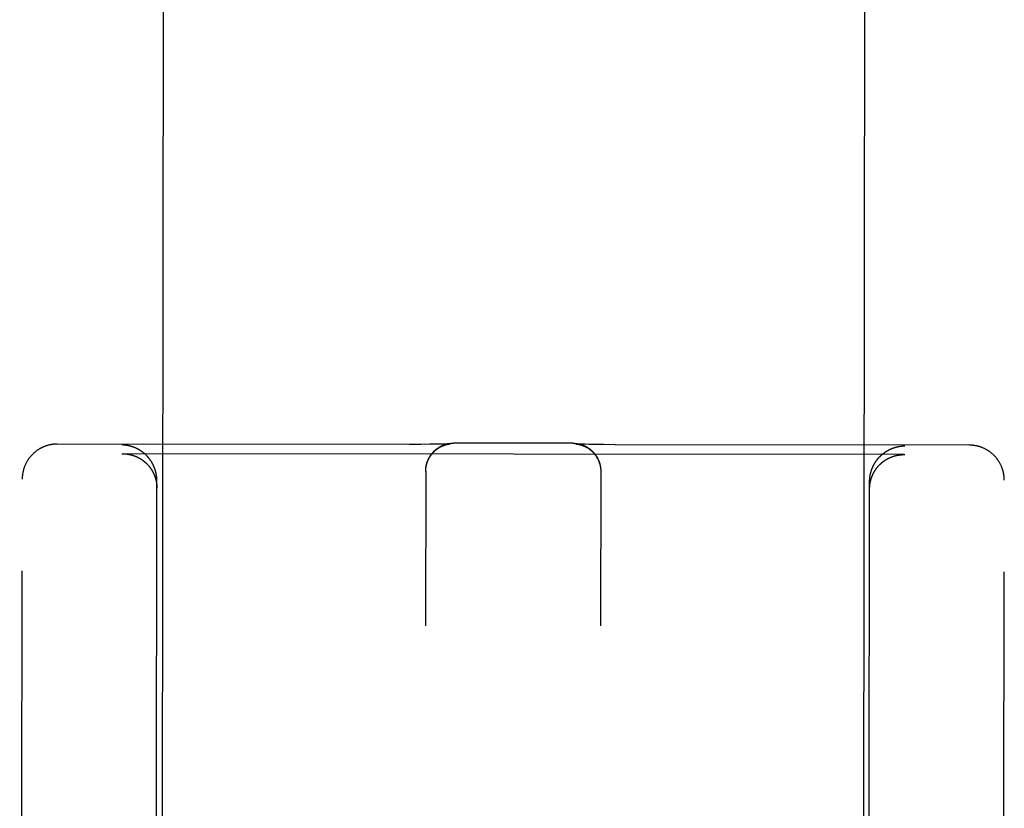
# Model space of a CAD drawing. Header units: inches. Extents: x 0 to 330, y 0 to 213.
# Tile 9 of 56: x 102.916 to 103.793, y 70.587 to 71.29. Entities that reach past the tile are written whole.
import ezdxf

# ---------------------------------------------------------------- set-up
doc = ezdxf.new("R2010")
doc.units = ezdxf.units.IN
doc.header["$LTSCALE"] = 18.135776
doc.header["$MEASUREMENT"] = 0
doc.linetypes.add('HIDDEN', pattern=[0.2, 0.1, -0.1])
doc.layers.add('02___PRT_ALL_AXES', color=7, linetype='CONTINUOUS')
doc.layers.add('DEFAULT_2', color=8, linetype='HIDDEN')

msp = doc.modelspace()

# ---------------------------------------------------------------- linework, layer by layer
at = {"layer": '02___PRT_ALL_AXES', "color": 8, "linetype": 'HIDDEN'}
for p, q in [((103.08719, 108.40356), (103.04195, 69.90359)), ((103.71218, 108.40283), (103.66695, 69.90285))]:
    msp.add_line(p, q, dxfattribs=at)
at = {"layer": 'DEFAULT_2', "color": 8, "linetype": 'HIDDEN'}
for p, q in [((103.26294, 70.9111), (102.94939, 70.91145)), ((103.27338, 70.91115), (103.26294, 70.9111)), ((103.28128, 70.91122), (103.27338, 70.91115)), ((103.28685, 70.9113), (103.28128, 70.91122)), ((103.29086, 70.91137), (103.28685, 70.9113)), ((103.29359, 70.91143), (103.29086, 70.91137)), ((103.29531, 70.91148), (103.29359, 70.91143)), ((103.29665, 70.91152), (103.29531, 70.91148)), ((103.29749, 70.91155), (103.29665, 70.91152)), ((103.29706, 70.91126), (103.29726, 70.9113)), ((103.29726, 70.9113), (103.29744, 70.91134)), ((103.29744, 70.91134), (103.29761, 70.91138)), ((103.29814, 70.91158), (103.29749, 70.91155)), ((103.29761, 70.91138), (103.29777, 70.91141)), ((103.29777, 70.91141), (103.29793, 70.91144)), ((103.29793, 70.91144), (103.29808, 70.91146)), ((103.29808, 70.91146), (103.29822, 70.91149)), ((103.29855, 70.9116), (103.29814, 70.91158)), ((103.29822, 70.91149), (103.29835, 70.91151)), ((103.29835, 70.91151), (103.29848, 70.91153)), ((103.29848, 70.91153), (103.2986, 70.91155)), ((103.29887, 70.91162), (103.29855, 70.9116)), ((103.2986, 70.91155), (103.29871, 70.91156)), ((103.29871, 70.91156), (103.29882, 70.91158)), ((103.29882, 70.91158), (103.29893, 70.91159)), ((103.29912, 70.91163), (103.29887, 70.91162)), ((103.29893, 70.91159), (103.29902, 70.9116)), ((103.29902, 70.9116), (103.29911, 70.91162)), ((103.29911, 70.91162), (103.29919, 70.91163)), ((103.29927, 70.91164), (103.29912, 70.91163)), ((103.29937, 70.91165), (103.29927, 70.91164)), ((103.29933, 70.91164), (103.29935, 70.91164)), ((103.29944, 70.91165), (103.29937, 70.91165)), ((103.29938, 70.91165), (103.2994, 70.91165)), ((103.29942, 70.91165), (103.29944, 70.91165)), ((103.29946, 70.91165), (103.29947, 70.91165)), ((103.29947, 70.91165), (103.29946, 70.91165)), ((103.40864, 70.91216), (103.30251, 70.91228)), ((103.4118, 70.91152), (103.41181, 70.91152)), ((103.41181, 70.91152), (103.41181, 70.91152)), ((103.41182, 70.91152), (103.41184, 70.91152)), ((103.41186, 70.91152), (103.41188, 70.91151)), ((103.4119, 70.91151), (103.41193, 70.91151)), ((103.41209, 70.9115), (103.41195, 70.91151)), ((103.41196, 70.91151), (103.41203, 70.9115)), ((103.41203, 70.9115), (103.4121, 70.91149)), ((103.41228, 70.91149), (103.41209, 70.9115)), ((103.4121, 70.91149), (103.41219, 70.91148)), ((103.41219, 70.91148), (103.41228, 70.91147)), ((103.41261, 70.91147), (103.41228, 70.91149)), ((103.41228, 70.91147), (103.41238, 70.91145)), ((103.41238, 70.91145), (103.41249, 70.91144)), ((103.41249, 70.91144), (103.4126, 70.91142)), ((103.4126, 70.91142), (103.41271, 70.91141)), ((103.41307, 70.91145), (103.41261, 70.91147)), ((103.41271, 70.91141), (103.41284, 70.91139)), ((103.41284, 70.91139), (103.41297, 70.91137)), ((103.41297, 70.91137), (103.4131, 70.91134)), ((103.41369, 70.91142), (103.41307, 70.91145)), ((103.4131, 70.91134), (103.41325, 70.91132)), ((103.41325, 70.91132), (103.4134, 70.91129)), ((103.4134, 70.91129), (103.41355, 70.91126)), ((103.41355, 70.91126), (103.41372, 70.91123)), ((103.41447, 70.91139), (103.41369, 70.91142)), ((103.41372, 70.91123), (103.4139, 70.91119)), ((103.4139, 70.91119), (103.41409, 70.91115)), ((103.41564, 70.91135), (103.41447, 70.91139)), ((103.41732, 70.9113), (103.41564, 70.91135)), ((103.41962, 70.91124), (103.41732, 70.9113)), ((103.42308, 70.91116), (103.41962, 70.91124)), ((103.42846, 70.91107), (103.42308, 70.91116)), ((103.43618, 70.91097), (103.42846, 70.91107)), ((103.4465, 70.91089), (103.43618, 70.91097)), ((103.76188, 70.9105), (103.4465, 70.91089)), ((103.00688, 70.90284), (103.00742, 70.90285)), ((103.70383, 70.90203), (103.00742, 70.90285)), ((103.70383, 70.90203), (103.70437, 70.90202)), ((103.27763, 70.88804), (103.27765, 70.8888)), ((103.27765, 70.88841), (103.27768, 70.88917)), ((103.43354, 70.88897), (103.43357, 70.88823)), ((102.91587, 68.98491), (102.9181, 70.88015)), ((103.27761, 70.88731), (103.27745, 70.74954)), ((103.27761, 70.88729), (103.27762, 70.88806)), ((103.27761, 70.88695), (103.27761, 70.88768)), ((103.27762, 70.88766), (103.27763, 70.88843)), ((103.43361, 70.88713), (103.43345, 70.74936)), ((103.43357, 70.88861), (103.43358, 70.88786)), ((103.43358, 70.88824), (103.4336, 70.88748)), ((103.4336, 70.88787), (103.4336, 70.88711)), ((103.4336, 70.8875), (103.43361, 70.88677)), ((103.03695, 69.90364), (103.0381, 70.87883)), ((103.67195, 69.9029), (103.6731, 70.87808)), ((103.79087, 68.98388), (103.7931, 70.87912))]:
    msp.add_line(p, q, dxfattribs=at)
for points in [[(102.94939, 70.91145), (102.94905, 70.91145), (102.94869, 70.91144), (102.94833, 70.91143), (102.94797, 70.91142), (102.94761, 70.9114), (102.94724, 70.91138), (102.94688, 70.91135), (102.94651, 70.91132), (102.94615, 70.91129), (102.94578, 70.91125), (102.94541, 70.9112), (102.94504, 70.91115), (102.94466, 70.9111), (102.94429, 70.91104), (102.94391, 70.91097), (102.94353, 70.9109), (102.94314, 70.91083), (102.94275, 70.91074), (102.94236, 70.91066), (102.94196, 70.91056), (102.94156, 70.91046), (102.94116, 70.91035), (102.94075, 70.91024), (102.94034, 70.91012), (102.93993, 70.90999), (102.93951, 70.90986), (102.9391, 70.90972), (102.93869, 70.90957), (102.93827, 70.90942), (102.93786, 70.90926), (102.93745, 70.90909), (102.93705, 70.90892), (102.93664, 70.90874), (102.93624, 70.90856), (102.93584, 70.90837), (102.93545, 70.90818), (102.93506, 70.90798), (102.93467, 70.90778), (102.93428, 70.90757), (102.93389, 70.90735), (102.93351, 70.90713), (102.93313, 70.9069), (102.93276, 70.90667), (102.93239, 70.90643), (102.93202, 70.90619), (102.93165, 70.90594), (102.93129, 70.90569), (102.93093, 70.90543), (102.93058, 70.90517), (102.93023, 70.9049), (102.92988, 70.90462), (102.92954, 70.90435), (102.9292, 70.90406), (102.92886, 70.90377), (102.92853, 70.90348), (102.9282, 70.90318), (102.92788, 70.90288), (102.92756, 70.90257), (102.92724, 70.90226), (102.92693, 70.90194), (102.92662, 70.90162), (102.92632, 70.9013), (102.92603, 70.90097), (102.92573, 70.90063), (102.92544, 70.9003), (102.92516, 70.89995), (102.92488, 70.89961), (102.92461, 70.89926), (102.92434, 70.8989), (102.92408, 70.89854), (102.92382, 70.89818), (102.92356, 70.89782), (102.92332, 70.89745), (102.92307, 70.89707), (102.92283, 70.8967), (102.9226, 70.89632), (102.92237, 70.89593), (102.92215, 70.89554), (102.92193, 70.89515), (102.92172, 70.89476), (102.92152, 70.89436), (102.92132, 70.89397), (102.92112, 70.89356), (102.92094, 70.89316), (102.92075, 70.89275), (102.92058, 70.89234), (102.9204, 70.89193), (102.92024, 70.89151), (102.92008, 70.89109), (102.91993, 70.89067), (102.91978, 70.89025), (102.91964, 70.88982), (102.9195, 70.8894), (102.91937, 70.88897), (102.91925, 70.88854), (102.91913, 70.8881), (102.91902, 70.88767), (102.91892, 70.88723), (102.91882, 70.8868), (102.91873, 70.88636), (102.91864, 70.88592), (102.91856, 70.88548), (102.91849, 70.88503), (102.91842, 70.88459), (102.91836, 70.88415), (102.9183, 70.8837), (102.91826, 70.88325), (102.91821, 70.88281), (102.91818, 70.88236), (102.91815, 70.88191), (102.91813, 70.88146), (102.91811, 70.88101), (102.9181, 70.88057), (102.9181, 70.88015)], [(103.01142, 70.91024), (103.01124, 70.91027), (103.01105, 70.9103), (103.01087, 70.91032), (103.01069, 70.91035), (103.01051, 70.91038), (103.01032, 70.9104), (103.01014, 70.91042), (103.00996, 70.91044), (103.00978, 70.91047), (103.00959, 70.91049), (103.00941, 70.9105), (103.00923, 70.91052), (103.00905, 70.91054), (103.00887, 70.91055), (103.00868, 70.91057), (103.0085, 70.91058), (103.00832, 70.91059), (103.00814, 70.9106), (103.00796, 70.91061), (103.00778, 70.91062), (103.0076, 70.91063), (103.00742, 70.91064), (103.00724, 70.91064), (103.00706, 70.91065), (103.00688, 70.91065)], [(103.0381, 70.87883), (103.0381, 70.87911), (103.03809, 70.8794), (103.03809, 70.87969), (103.03808, 70.87998), (103.03807, 70.88026), (103.03805, 70.88055), (103.03804, 70.88083), (103.03802, 70.88111), (103.03799, 70.88139), (103.03797, 70.88167), (103.03794, 70.88195), (103.03792, 70.88223), (103.03788, 70.88251), (103.03785, 70.88278), (103.03781, 70.88306), (103.03778, 70.88333), (103.03774, 70.88361), (103.03769, 70.88388), (103.03765, 70.88415), (103.0376, 70.88442), (103.03755, 70.88469), (103.0375, 70.88495), (103.03745, 70.88522), (103.03739, 70.88548), (103.03733, 70.88574), (103.03727, 70.88601), (103.03721, 70.88627), (103.03715, 70.88652), (103.03708, 70.88678), (103.03701, 70.88704), (103.03694, 70.88729), (103.03687, 70.88754), (103.0368, 70.8878), (103.03672, 70.88805), (103.03665, 70.8883), (103.03657, 70.88854), (103.03649, 70.88879), (103.03641, 70.88903), (103.03632, 70.88928), (103.03624, 70.88952), (103.03615, 70.88976), (103.03606, 70.89), (103.03597, 70.89023), (103.03588, 70.89047), (103.03578, 70.8907), (103.03569, 70.89094), (103.03559, 70.89117), (103.03549, 70.8914), (103.03539, 70.89163), (103.03529, 70.89185), (103.03519, 70.89208), (103.03508, 70.8923), (103.03498, 70.89252), (103.03487, 70.89275), (103.03476, 70.89297), (103.03465, 70.89318), (103.03454, 70.8934), (103.03443, 70.89361), (103.03432, 70.89383), (103.0342, 70.89404), (103.03408, 70.89425), (103.03397, 70.89446), (103.03385, 70.89467), (103.03373, 70.89487), (103.03361, 70.89508), (103.03349, 70.89528), (103.03336, 70.89548), (103.03324, 70.89568), (103.03311, 70.89588), (103.03299, 70.89608), (103.03286, 70.89627), (103.03273, 70.89647), (103.0326, 70.89666), (103.03247, 70.89685), (103.03234, 70.89704), (103.0322, 70.89723), (103.03207, 70.89742), (103.03193, 70.8976), (103.0318, 70.89779), (103.03166, 70.89797), (103.03152, 70.89815), (103.03138, 70.89833), (103.03125, 70.89851), (103.0311, 70.89868), (103.03096, 70.89886), (103.03082, 70.89903), (103.03068, 70.89921), (103.03053, 70.89938), (103.03039, 70.89955), (103.03024, 70.89971), (103.0301, 70.89988), (103.02995, 70.90005), (103.0298, 70.90021), (103.02965, 70.90037), (103.0295, 70.90054), (103.02935, 70.9007), (103.0292, 70.90085), (103.02905, 70.90101), (103.0289, 70.90117), (103.02874, 70.90132), (103.02859, 70.90147), (103.02843, 70.90163), (103.02828, 70.90178), (103.02812, 70.90192), (103.02796, 70.90207), (103.02781, 70.90222), (103.02765, 70.90236), (103.02749, 70.90251), (103.02733, 70.90265), (103.02717, 70.90279), (103.02701, 70.90293), (103.02685, 70.90307), (103.02669, 70.9032), (103.02652, 70.90334), (103.02636, 70.90347), (103.0262, 70.90361), (103.02603, 70.90374), (103.02587, 70.90387), (103.0257, 70.904), (103.02554, 70.90412), (103.02537, 70.90425), (103.0252, 70.90438), (103.02504, 70.9045), (103.02487, 70.90462), (103.0247, 70.90474), (103.02453, 70.90486), (103.02436, 70.90498), (103.02419, 70.9051), (103.02402, 70.90521), (103.02385, 70.90533), (103.02368, 70.90544), (103.02351, 70.90555), (103.02334, 70.90566), (103.02316, 70.90577), (103.02299, 70.90588), (103.02282, 70.90599), (103.02264, 70.90609), (103.02247, 70.9062), (103.02229, 70.9063), (103.02212, 70.9064), (103.02194, 70.9065), (103.02177, 70.9066), (103.02159, 70.9067), (103.02142, 70.9068), (103.02124, 70.90689), (103.02106, 70.90699), (103.02089, 70.90708), (103.02071, 70.90717), (103.02053, 70.90726), (103.02035, 70.90735), (103.02018, 70.90744), (103.02, 70.90752), (103.01982, 70.90761), (103.01964, 70.90769), (103.01946, 70.90778), (103.01928, 70.90786), (103.0191, 70.90794), (103.01892, 70.90802), (103.01874, 70.9081), (103.01856, 70.90817), (103.01838, 70.90825), (103.0182, 70.90832), (103.01802, 70.9084), (103.01783, 70.90847), (103.01765, 70.90854), (103.01747, 70.90861), (103.01729, 70.90868), (103.01711, 70.90874), (103.01692, 70.90881), (103.01674, 70.90887), (103.01656, 70.90894), (103.01638, 70.909), (103.01619, 70.90906), (103.01601, 70.90912), (103.01583, 70.90918), (103.01564, 70.90924), (103.01546, 70.90929), (103.01528, 70.90935), (103.01509, 70.9094), (103.01491, 70.90945), (103.01473, 70.90951), (103.01454, 70.90956), (103.01436, 70.90961), (103.01418, 70.90965), (103.01399, 70.9097), (103.01381, 70.90975), (103.01363, 70.90979), (103.01344, 70.90984), (103.01326, 70.90988), (103.01307, 70.90992), (103.01289, 70.90996), (103.01271, 70.91), (103.01252, 70.91004), (103.01234, 70.91007), (103.01216, 70.91011), (103.01197, 70.91014), (103.01179, 70.91017), (103.0116, 70.91021), (103.01142, 70.91024)], [(103.27768, 70.88878), (103.27771, 70.88955), (103.27775, 70.88991), (103.27779, 70.89028), (103.27783, 70.89064), (103.27789, 70.89101), (103.27794, 70.89137), (103.27801, 70.89174), (103.27807, 70.8921), (103.27815, 70.89245), (103.27823, 70.89281), (103.27831, 70.89316), (103.2784, 70.89352), (103.27849, 70.89388), (103.27859, 70.89423), (103.27869, 70.89458), (103.2788, 70.89492), (103.27891, 70.89526), (103.27903, 70.8956), (103.27916, 70.89595), (103.27929, 70.8963), (103.27942, 70.89664), (103.27956, 70.89697), (103.2797, 70.89729), (103.27984, 70.89761), (103.27999, 70.89794), (103.28015, 70.89827), (103.28031, 70.89859), (103.28048, 70.89892), (103.28066, 70.89925), (103.28083, 70.89956), (103.28101, 70.89987), (103.2812, 70.90019), (103.28139, 70.9005), (103.28158, 70.90081), (103.28178, 70.90111), (103.28199, 70.90142), (103.2822, 70.90172), (103.2824, 70.90201), (103.28262, 70.90229), (103.28283, 70.90258), (103.28306, 70.90287), (103.28329, 70.90316), (103.28353, 70.90344), (103.28376, 70.90371), (103.284, 70.90398), (103.28424, 70.90424), (103.28448, 70.9045), (103.28474, 70.90476), (103.28499, 70.90502), (103.28525, 70.90528), (103.28551, 70.90553), (103.28578, 70.90577), (103.28604, 70.906), (103.28631, 70.90624), (103.28659, 70.90647), (103.28687, 70.90671), (103.28716, 70.90694), (103.28745, 70.90716), (103.28774, 70.90738), (103.28803, 70.90759), (103.28833, 70.90781), (103.28863, 70.90801), (103.28894, 70.90821), (103.28925, 70.90841), (103.28956, 70.90861), (103.28987, 70.9088), (103.29019, 70.90898), (103.2905, 70.90916), (103.29082, 70.90933), (103.29115, 70.9095), (103.29148, 70.90967), (103.29181, 70.90983), (103.29215, 70.90999), (103.29248, 70.91014), (103.29281, 70.91028), (103.29314, 70.91042), (103.29348, 70.91056), (103.29383, 70.91069), (103.29418, 70.91082), (103.29452, 70.91094), (103.29487, 70.91105), (103.29522, 70.91116), (103.29557, 70.91127), (103.29592, 70.91137), (103.29628, 70.91147), (103.29664, 70.91156), (103.297, 70.91165), (103.29736, 70.91173), (103.29772, 70.9118), (103.29808, 70.91187), (103.29844, 70.91193), (103.29881, 70.91199), (103.29918, 70.91205), (103.29955, 70.91209), (103.29991, 70.91214), (103.30028, 70.91217), (103.30065, 70.91221), (103.30102, 70.91223), (103.30139, 70.91225), (103.30177, 70.91227), (103.30214, 70.91228), (103.30251, 70.91228)], [(103.27771, 70.88916), (103.27774, 70.88953), (103.27778, 70.8899), (103.27783, 70.89027), (103.27789, 70.89064), (103.27794, 70.89101), (103.27801, 70.89138), (103.27808, 70.89174), (103.27815, 70.89211), (103.27823, 70.89247), (103.27832, 70.89284), (103.27841, 70.8932), (103.27851, 70.89356), (103.27861, 70.89392), (103.27871, 70.89428), (103.27883, 70.89463), (103.27894, 70.89499), (103.27907, 70.89534), (103.2792, 70.89569), (103.27933, 70.89604), (103.27947, 70.89638), (103.27961, 70.89673), (103.27976, 70.89707), (103.27992, 70.89741), (103.28008, 70.89775), (103.28024, 70.89808), (103.28041, 70.89842), (103.28058, 70.89875), (103.28076, 70.89907), (103.28095, 70.8994), (103.28113, 70.89972), (103.28133, 70.90004), (103.28153, 70.90035), (103.28173, 70.90067), (103.28194, 70.90098), (103.28215, 70.90128), (103.28236, 70.90159), (103.28259, 70.90189), (103.28281, 70.90218), (103.28304, 70.90248), (103.28327, 70.90276), (103.28351, 70.90305), (103.28375, 70.90333), (103.284, 70.90361), (103.28425, 70.90389), (103.28451, 70.90416), (103.28476, 70.90442), (103.28502, 70.90468), (103.28529, 70.90494), (103.28556, 70.9052), (103.28583, 70.90545), (103.28611, 70.90569), (103.28638, 70.90593), (103.28667, 70.90617), (103.28695, 70.9064), (103.28724, 70.90663), (103.28753, 70.90685), (103.28783, 70.90707), (103.28812, 70.90728), (103.28841, 70.90749), (103.28871, 70.90769), (103.289, 70.90788), (103.28929, 70.90807), (103.28958, 70.90824), (103.28986, 70.90841), (103.29014, 70.90857), (103.29041, 70.90873), (103.29067, 70.90887), (103.29093, 70.90901), (103.29118, 70.90914), (103.29143, 70.90927), (103.29168, 70.90939), (103.29192, 70.9095), (103.29215, 70.90961), (103.29238, 70.90972), (103.29261, 70.90982), (103.29283, 70.90991), (103.29305, 70.91), (103.29326, 70.91009), (103.29347, 70.91017), (103.29367, 70.91025), (103.29387, 70.91032), (103.29406, 70.91039), (103.29425, 70.91046), (103.29443, 70.91052), (103.29461, 70.91058), (103.29478, 70.91064), (103.29495, 70.91069), (103.29511, 70.91075), (103.29527, 70.91079), (103.29543, 70.91084), (103.29558, 70.91089), (103.29573, 70.91093), (103.29587, 70.91097), (103.29601, 70.91101), (103.29615, 70.91104), (103.29627, 70.91107), (103.2964, 70.91111), (103.29652, 70.91114), (103.29664, 70.91116), (103.29675, 70.91119), (103.29686, 70.91122), (103.29696, 70.91124), (103.29706, 70.91126)], [(103.29919, 70.91163), (103.29926, 70.91163), (103.2993, 70.91164)], [(103.40864, 70.91216), (103.40901, 70.91215), (103.40938, 70.91215), (103.40975, 70.91213), (103.41011, 70.91211), (103.41048, 70.91209), (103.41085, 70.91206), (103.41122, 70.91202), (103.41158, 70.91198), (103.41195, 70.91193), (103.41231, 70.91188), (103.41267, 70.91183), (103.41303, 70.91176), (103.41339, 70.9117), (103.41375, 70.91162), (103.41411, 70.91155), (103.41446, 70.91146), (103.41482, 70.91138), (103.41517, 70.91128), (103.41552, 70.91118), (103.41587, 70.91108), (103.41622, 70.91097), (103.41656, 70.91086), (103.4169, 70.91074), (103.41725, 70.91062), (103.41759, 70.91049), (103.41792, 70.91036), (103.41825, 70.91022), (103.41859, 70.91008), (103.41892, 70.90993), (103.41925, 70.90978), (103.41957, 70.90962), (103.4199, 70.90946), (103.42021, 70.9093), (103.42053, 70.90913), (103.42085, 70.90896), (103.42117, 70.90877), (103.42147, 70.90859), (103.42178, 70.90841), (103.42208, 70.90822), (103.42238, 70.90802), (103.42268, 70.90782), (103.42298, 70.90761), (103.42327, 70.9074), (103.42356, 70.90719), (103.42384, 70.90698), (103.42412, 70.90676), (103.4244, 70.90654), (103.42468, 70.9063), (103.42496, 70.90607), (103.42523, 70.90583), (103.42549, 70.90559), (103.42575, 70.90536), (103.42601, 70.90511), (103.42626, 70.90486), (103.42652, 70.9046), (103.42677, 70.90433), (103.42702, 70.90407), (103.42726, 70.90381), (103.42749, 70.90354), (103.42773, 70.90326), (103.42796, 70.90298), (103.42819, 70.9027), (103.42841, 70.90242), (103.42863, 70.90213), (103.42884, 70.90184), (103.42906, 70.90154), (103.42926, 70.90124), (103.42946, 70.90094), (103.42966, 70.90064), (103.42985, 70.90033), (103.43004, 70.90002), (103.43023, 70.89971), (103.43041, 70.89939), (103.43058, 70.89908), (103.43075, 70.89876), (103.43092, 70.89843), (103.43108, 70.8981), (103.43124, 70.89777), (103.43139, 70.89745), (103.43154, 70.89712), (103.43168, 70.89678), (103.43182, 70.89644), (103.43195, 70.8961), (103.43208, 70.89576), (103.4322, 70.89542), (103.43232, 70.89507), (103.43243, 70.89473), (103.43254, 70.89438), (103.43265, 70.89402), (103.43274, 70.89367), (103.43284, 70.89332), (103.43292, 70.89296), (103.43301, 70.89261), (103.43308, 70.89225), (103.43316, 70.89189), (103.43322, 70.89153), (103.43328, 70.89116), (103.43334, 70.8908), (103.43339, 70.89044), (103.43344, 70.89007), (103.43348, 70.88971), (103.43351, 70.88934), (103.43354, 70.88897)], [(103.41195, 70.91151), (103.41186, 70.91152), (103.41184, 70.91152)], [(103.41409, 70.91115), (103.41428, 70.91111), (103.41439, 70.91108), (103.4145, 70.91106), (103.41461, 70.91103), (103.41472, 70.911), (103.41484, 70.91097), (103.41497, 70.91094), (103.41509, 70.91091), (103.41523, 70.91087), (103.41537, 70.91084), (103.41551, 70.9108), (103.41566, 70.91075), (103.41581, 70.91071), (103.41596, 70.91066), (103.41612, 70.91061), (103.41628, 70.91056), (103.41645, 70.91051), (103.41662, 70.91045), (103.4168, 70.91039), (103.41698, 70.91033), (103.41717, 70.91026), (103.41736, 70.91019), (103.41756, 70.91012), (103.41776, 70.91004), (103.41797, 70.90996), (103.41818, 70.90987), (103.41839, 70.90978), (103.41862, 70.90969), (103.41884, 70.90959), (103.41907, 70.90948), (103.41931, 70.90937), (103.41955, 70.90926), (103.41979, 70.90914), (103.42004, 70.90901), (103.42029, 70.90888), (103.42055, 70.90874), (103.42081, 70.9086), (103.42108, 70.90845), (103.42136, 70.90828), (103.42164, 70.90812), (103.42193, 70.90794), (103.42222, 70.90775), (103.42251, 70.90756), (103.4228, 70.90736), (103.4231, 70.90716), (103.42339, 70.90694), (103.42369, 70.90673), (103.42398, 70.9065), (103.42427, 70.90627), (103.42455, 70.90604), (103.42484, 70.9058), (103.42512, 70.90556), (103.42539, 70.90531), (103.42566, 70.90506), (103.42593, 70.90481), (103.4262, 70.90455), (103.42646, 70.90429), (103.42672, 70.90402), (103.42697, 70.90375), (103.42722, 70.90347), (103.42747, 70.9032), (103.42771, 70.90291), (103.42795, 70.90263), (103.42819, 70.90234), (103.42842, 70.90204), (103.42864, 70.90174), (103.42886, 70.90144), (103.42908, 70.90114), (103.42929, 70.90083), (103.4295, 70.90052), (103.4297, 70.90021), (103.4299, 70.89989), (103.43009, 70.89957), (103.43028, 70.89925), (103.43047, 70.89892), (103.43064, 70.89859), (103.43082, 70.89826), (103.43099, 70.89793), (103.43115, 70.89759), (103.43131, 70.89726), (103.43147, 70.89691), (103.43161, 70.89657), (103.43176, 70.89623), (103.4319, 70.89588), (103.43203, 70.89553), (103.43216, 70.89518), (103.43228, 70.89482), (103.4324, 70.89447), (103.43251, 70.89411), (103.43262, 70.89375), (103.43272, 70.89339), (103.43282, 70.89303), (103.43291, 70.89267), (103.43299, 70.8923), (103.43307, 70.89194), (103.43315, 70.89157), (103.43321, 70.8912), (103.43328, 70.89083), (103.43334, 70.89046), (103.43339, 70.89009), (103.43343, 70.88972), (103.43348, 70.88935), (103.43351, 70.88898), (103.43354, 70.8886)], [(103.6731, 70.87808), (103.6731, 70.87837), (103.6731, 70.87866), (103.67311, 70.87894), (103.67312, 70.87923), (103.67313, 70.87951), (103.67315, 70.8798), (103.67316, 70.88008), (103.67318, 70.88036), (103.67321, 70.88065), (103.67323, 70.88093), (103.67326, 70.88121), (103.67329, 70.88148), (103.67332, 70.88176), (103.67335, 70.88204), (103.67339, 70.88231), (103.67343, 70.88259), (103.67347, 70.88286), (103.67351, 70.88313), (103.67356, 70.8834), (103.67361, 70.88367), (103.67366, 70.88394), (103.67371, 70.8842), (103.67376, 70.88447), (103.67382, 70.88473), (103.67388, 70.885), (103.67394, 70.88526), (103.674, 70.88552), (103.67406, 70.88578), (103.67413, 70.88603), (103.6742, 70.88629), (103.67427, 70.88654), (103.67434, 70.8868), (103.67442, 70.88705), (103.67449, 70.8873), (103.67457, 70.88755), (103.67465, 70.88779), (103.67473, 70.88804), (103.67481, 70.88828), (103.6749, 70.88853), (103.67498, 70.88877), (103.67507, 70.88901), (103.67516, 70.88925), (103.67525, 70.88948), (103.67534, 70.88972), (103.67544, 70.88995), (103.67554, 70.89019), (103.67563, 70.89042), (103.67573, 70.89065), (103.67583, 70.89087), (103.67593, 70.8911), (103.67604, 70.89133), (103.67614, 70.89155), (103.67625, 70.89177), (103.67636, 70.89199), (103.67646, 70.89221), (103.67657, 70.89243), (103.67669, 70.89264), (103.6768, 70.89286), (103.67691, 70.89307), (103.67703, 70.89328), (103.67715, 70.89349), (103.67726, 70.8937), (103.67738, 70.89391), (103.6775, 70.89412), (103.67762, 70.89432), (103.67775, 70.89452), (103.67787, 70.89472), (103.678, 70.89492), (103.67812, 70.89512), (103.67825, 70.89532), (103.67838, 70.89551), (103.67851, 70.89571), (103.67864, 70.8959), (103.67877, 70.89609), (103.6789, 70.89628), (103.67903, 70.89647), (103.67917, 70.89666), (103.6793, 70.89684), (103.67944, 70.89702), (103.67958, 70.89721), (103.67972, 70.89739), (103.67985, 70.89757), (103.67999, 70.89774), (103.68014, 70.89792), (103.68028, 70.8981), (103.68042, 70.89827), (103.68056, 70.89844), (103.68071, 70.89861), (103.68085, 70.89878), (103.681, 70.89895), (103.68115, 70.89912), (103.6813, 70.89928), (103.68144, 70.89945), (103.68159, 70.89961), (103.68174, 70.89977), (103.68189, 70.89993), (103.68205, 70.90009), (103.6822, 70.90024), (103.68235, 70.9004), (103.68251, 70.90055), (103.68266, 70.90071), (103.68281, 70.90086), (103.68297, 70.90101), (103.68313, 70.90116), (103.68328, 70.9013), (103.68344, 70.90145), (103.6836, 70.90159), (103.68376, 70.90174), (103.68392, 70.90188), (103.68408, 70.90202), (103.68424, 70.90216), (103.6844, 70.90229), (103.68457, 70.90243), (103.68473, 70.90257), (103.68489, 70.9027), (103.68506, 70.90283), (103.68522, 70.90296), (103.68539, 70.90309), (103.68555, 70.90322), (103.68572, 70.90335), (103.68588, 70.90347), (103.68605, 70.9036), (103.68622, 70.90372), (103.68639, 70.90384), (103.68656, 70.90396), (103.68672, 70.90408), (103.68689, 70.9042), (103.68706, 70.90432), (103.68723, 70.90443), (103.68741, 70.90455), (103.68758, 70.90466), (103.68775, 70.90477), (103.68792, 70.90488), (103.68809, 70.90499), (103.68827, 70.9051), (103.68844, 70.90521), (103.68861, 70.90531), (103.68879, 70.90541), (103.68896, 70.90552), (103.68914, 70.90562), (103.68931, 70.90572), (103.68949, 70.90582), (103.68967, 70.90591), (103.68984, 70.90601), (103.69002, 70.90611), (103.6902, 70.9062), (103.69037, 70.90629), (103.69055, 70.90638), (103.69073, 70.90647), (103.69091, 70.90656), (103.69109, 70.90665), (103.69126, 70.90674), (103.69144, 70.90682), (103.69162, 70.9069), (103.6918, 70.90699), (103.69198, 70.90707), (103.69216, 70.90715), (103.69234, 70.90723), (103.69252, 70.9073), (103.6927, 70.90738), (103.69289, 70.90746), (103.69307, 70.90753), (103.69325, 70.9076), (103.69343, 70.90767), (103.69361, 70.90774), (103.69379, 70.90781), (103.69398, 70.90788), (103.69416, 70.90795), (103.69434, 70.90801), (103.69452, 70.90808), (103.69471, 70.90814), (103.69489, 70.9082), (103.69507, 70.90826), (103.69525, 70.90832), (103.69544, 70.90838), (103.69562, 70.90844), (103.6958, 70.90849), (103.69599, 70.90855), (103.69617, 70.9086), (103.69635, 70.90865), (103.69654, 70.90871), (103.69672, 70.90876), (103.69691, 70.9088), (103.69709, 70.90885), (103.69727, 70.9089), (103.69746, 70.90894), (103.69764, 70.90899), (103.69783, 70.90903), (103.69801, 70.90907), (103.69819, 70.90911), (103.69838, 70.90915), (103.69856, 70.90919), (103.69874, 70.90923), (103.69893, 70.90927), (103.69911, 70.9093), (103.6993, 70.90933), (103.69948, 70.90937), (103.69966, 70.9094), (103.69985, 70.90943)], [(103.69985, 70.90943), (103.70003, 70.90946), (103.70021, 70.90949), (103.7004, 70.90951), (103.70058, 70.90954), (103.70076, 70.90956), (103.70094, 70.90959), (103.70113, 70.90961), (103.70131, 70.90963), (103.70149, 70.90965), (103.70167, 70.90967), (103.70186, 70.90969), (103.70204, 70.90971), (103.70222, 70.90972), (103.7024, 70.90974), (103.70258, 70.90975), (103.70276, 70.90977), (103.70295, 70.90978), (103.70313, 70.90979), (103.70331, 70.9098), (103.70349, 70.90981), (103.70367, 70.90981), (103.70385, 70.90982), (103.70403, 70.90983), (103.70421, 70.90983), (103.70438, 70.90983)], [(103.7931, 70.87912), (103.7931, 70.87954), (103.79309, 70.87999), (103.79307, 70.88044), (103.79305, 70.88089), (103.79302, 70.88133), (103.79299, 70.88178), (103.79295, 70.88223), (103.7929, 70.88267), (103.79285, 70.88312), (103.79279, 70.88356), (103.79272, 70.88401), (103.79265, 70.88445), (103.79257, 70.88489), (103.79249, 70.88533), (103.79239, 70.88577), (103.7923, 70.88621), (103.79219, 70.88664), (103.79208, 70.88708), (103.79197, 70.88751), (103.79184, 70.88794), (103.79172, 70.88837), (103.79158, 70.8888), (103.79144, 70.88922), (103.7913, 70.88964), (103.79114, 70.89006), (103.79099, 70.89048), (103.79082, 70.8909), (103.79065, 70.89131), (103.79048, 70.89172), (103.79029, 70.89213), (103.79011, 70.89254), (103.78991, 70.89294), (103.78971, 70.89334), (103.78951, 70.89374), (103.7893, 70.89413), (103.78908, 70.89452), (103.78886, 70.89491), (103.78864, 70.89529), (103.78841, 70.89567), (103.78817, 70.89605), (103.78793, 70.89642), (103.78768, 70.89679), (103.78743, 70.89716), (103.78717, 70.89752), (103.78691, 70.89788), (103.78664, 70.89824), (103.78637, 70.89859), (103.78609, 70.89893), (103.78581, 70.89928), (103.78552, 70.89962), (103.78523, 70.89995), (103.78493, 70.90028), (103.78463, 70.90061), (103.78432, 70.90093), (103.78402, 70.90125), (103.7837, 70.90156), (103.78338, 70.90187), (103.78306, 70.90217), (103.78273, 70.90247), (103.7824, 70.90276), (103.78207, 70.90305), (103.78173, 70.90334), (103.78139, 70.90362), (103.78104, 70.90389), (103.78069, 70.90416), (103.78033, 70.90442), (103.77998, 70.90468), (103.77962, 70.90494), (103.77925, 70.90519), (103.77888, 70.90543), (103.77851, 70.90567), (103.77814, 70.9059), (103.77776, 70.90613), (103.77738, 70.90635), (103.777, 70.90657), (103.77661, 70.90678), (103.77622, 70.90699), (103.77583, 70.90719), (103.77543, 70.90738), (103.77504, 70.90757), (103.77464, 70.90775), (103.77424, 70.90793), (103.77383, 70.9081), (103.77342, 70.90827), (103.77301, 70.90843), (103.77259, 70.90858), (103.77217, 70.90874), (103.77175, 70.90888), (103.77134, 70.90902), (103.77092, 70.90915), (103.7705, 70.90927), (103.77009, 70.90939), (103.76969, 70.90949), (103.76929, 70.90959), (103.7689, 70.90969), (103.76851, 70.90978), (103.76812, 70.90986), (103.76774, 70.90993), (103.76736, 70.91), (103.76698, 70.91007), (103.7666, 70.91013), (103.76623, 70.91019), (103.76586, 70.91024), (103.76549, 70.91028), (103.76512, 70.91032), (103.76475, 70.91036), (103.76439, 70.91039), (103.76402, 70.91042), (103.76366, 70.91044), (103.7633, 70.91046), (103.76294, 70.91048), (103.76258, 70.91049), (103.76222, 70.91049), (103.76188, 70.9105)], [(103.00742, 70.90285), (103.00759, 70.90285), (103.00777, 70.90284), (103.00795, 70.90284), (103.00813, 70.90284), (103.00831, 70.90283), (103.00849, 70.90283), (103.00868, 70.90282), (103.00886, 70.90281), (103.00904, 70.9028), (103.00922, 70.90279), (103.0094, 70.90278), (103.00958, 70.90277), (103.00977, 70.90276), (103.00995, 70.90274), (103.01013, 70.90273), (103.01031, 70.90271), (103.0105, 70.90269), (103.01068, 70.90267), (103.01086, 70.90265), (103.01105, 70.90263), (103.01123, 70.90261), (103.01141, 70.90259), (103.0116, 70.90256), (103.01178, 70.90254), (103.01196, 70.90251), (103.01215, 70.90248), (103.01233, 70.90245), (103.01251, 70.90242), (103.0127, 70.90239), (103.01288, 70.90236), (103.01307, 70.90232), (103.01325, 70.90229), (103.01343, 70.90225), (103.01362, 70.90222), (103.0138, 70.90218), (103.01398, 70.90214), (103.01417, 70.9021), (103.01435, 70.90206), (103.01454, 70.90201), (103.01472, 70.90197), (103.0149, 70.90193), (103.01509, 70.90188), (103.01527, 70.90183), (103.01545, 70.90178), (103.01564, 70.90173), (103.01582, 70.90168), (103.016, 70.90163), (103.01618, 70.90158), (103.01637, 70.90152), (103.01655, 70.90147), (103.01673, 70.90141), (103.01692, 70.90135), (103.0171, 70.90129), (103.01728, 70.90123), (103.01746, 70.90117), (103.01764, 70.9011), (103.01782, 70.90104), (103.01801, 70.90097), (103.01819, 70.90091), (103.01837, 70.90084), (103.01855, 70.90077), (103.01873, 70.9007), (103.01891, 70.90063), (103.01909, 70.90055), (103.01927, 70.90048), (103.01945, 70.90041), (103.01963, 70.90033), (103.01981, 70.90025), (103.01999, 70.90017), (103.02017, 70.90009), (103.02034, 70.90001), (103.02052, 70.89993), (103.0207, 70.89984), (103.02088, 70.89976), (103.02106, 70.89967), (103.02123, 70.89958), (103.02141, 70.89949), (103.02158, 70.8994), (103.02176, 70.89931), (103.02194, 70.89922), (103.02211, 70.89912), (103.02229, 70.89903), (103.02246, 70.89893), (103.02263, 70.89883), (103.02281, 70.89873), (103.02298, 70.89863), (103.02315, 70.89853), (103.02333, 70.89843), (103.0235, 70.89832), (103.02367, 70.89822), (103.02384, 70.89811), (103.02401, 70.898), (103.02418, 70.89789), (103.02435, 70.89778), (103.02452, 70.89767), (103.02469, 70.89755), (103.02486, 70.89744), (103.02503, 70.89732), (103.02519, 70.89721), (103.02536, 70.89709), (103.02553, 70.89697), (103.02569, 70.89684), (103.02586, 70.89672), (103.02602, 70.8966), (103.02619, 70.89647), (103.02635, 70.89634), (103.02651, 70.89622), (103.02668, 70.89609), (103.02684, 70.89595), (103.027, 70.89582), (103.02716, 70.89569), (103.02732, 70.89555), (103.02748, 70.89542), (103.02764, 70.89528), (103.0278, 70.89514), (103.02796, 70.895), (103.02811, 70.89486), (103.02827, 70.89471), (103.02842, 70.89457), (103.02858, 70.89442), (103.02873, 70.89427), (103.02889, 70.89413), (103.02904, 70.89397), (103.02919, 70.89382), (103.02934, 70.89367), (103.02949, 70.89352), (103.02964, 70.89336), (103.02979, 70.8932), (103.02994, 70.89304), (103.03009, 70.89288), (103.03023, 70.89272), (103.03038, 70.89256), (103.03053, 70.89239), (103.03067, 70.89223), (103.03081, 70.89206), (103.03095, 70.89189), (103.0311, 70.89172), (103.03124, 70.89155), (103.03138, 70.89137), (103.03152, 70.8912), (103.03165, 70.89102), (103.03179, 70.89085), (103.03193, 70.89067), (103.03206, 70.89049), (103.03219, 70.8903), (103.03233, 70.89012), (103.03246, 70.88993), (103.03259, 70.88975), (103.03272, 70.88956), (103.03285, 70.88937), (103.03298, 70.88918), (103.0331, 70.88899), (103.03323, 70.88879), (103.03335, 70.8886), (103.03348, 70.8884), (103.0336, 70.8882), (103.03372, 70.888), (103.03384, 70.8878), (103.03396, 70.88759), (103.03408, 70.88739), (103.03419, 70.88718), (103.03431, 70.88698), (103.03442, 70.88677), (103.03453, 70.88656), (103.03464, 70.88634), (103.03475, 70.88613), (103.03486, 70.88591), (103.03497, 70.8857), (103.03508, 70.88548), (103.03518, 70.88526), (103.03528, 70.88504), (103.03538, 70.88481), (103.03548, 70.88459), (103.03558, 70.88436), (103.03568, 70.88413), (103.03577, 70.8839), (103.03587, 70.88367), (103.03596, 70.88344), (103.03605, 70.88321), (103.03614, 70.88297), (103.03623, 70.88273), (103.03631, 70.8825), (103.0364, 70.88225), (103.03648, 70.88201), (103.03656, 70.88177), (103.03664, 70.88153), (103.03672, 70.88128), (103.03679, 70.88103), (103.03686, 70.88078), (103.03694, 70.88053), (103.03701, 70.88028), (103.03707, 70.88003), (103.03714, 70.87977), (103.0372, 70.87951), (103.03727, 70.87926), (103.03732, 70.879), (103.03738, 70.87874), (103.03744, 70.87848), (103.03749, 70.87821)], [(103.67309, 70.87136), (103.67309, 70.87165), (103.67309, 70.87194), (103.6731, 70.87222), (103.67311, 70.87251), (103.67312, 70.87279), (103.67314, 70.87308), (103.67316, 70.87336), (103.67318, 70.87364), (103.6732, 70.87392), (103.67322, 70.8742), (103.67325, 70.87448), (103.67328, 70.87476), (103.67331, 70.87504), (103.67334, 70.87531), (103.67338, 70.87558), (103.67342, 70.87586), (103.67346, 70.87613), (103.6735, 70.8764), (103.67355, 70.87667), (103.6736, 70.87693), (103.67365, 70.8772), (103.6737, 70.87746), (103.67375, 70.87773), (103.67381, 70.87799), (103.67387, 70.87825), (103.67393, 70.87851), (103.67399, 70.87877), (103.67406, 70.87902), (103.67412, 70.87928), (103.67419, 70.87953), (103.67426, 70.87978), (103.67433, 70.88003), (103.67441, 70.88028), (103.67448, 70.88053), (103.67456, 70.88078), (103.67464, 70.88102), (103.67472, 70.88126), (103.6748, 70.8815), (103.67489, 70.88174), (103.67498, 70.88198), (103.67506, 70.88222), (103.67515, 70.88246), (103.67524, 70.88269), (103.67534, 70.88292), (103.67543, 70.88315), (103.67553, 70.88338), (103.67562, 70.88361), (103.67572, 70.88384), (103.67582, 70.88406), (103.67593, 70.88428), (103.67603, 70.8845), (103.67613, 70.88472), (103.67624, 70.88494), (103.67635, 70.88516), (103.67646, 70.88538), (103.67657, 70.88559), (103.67668, 70.8858), (103.67679, 70.88601), (103.67691, 70.88622), (103.67702, 70.88643), (103.67714, 70.88663), (103.67726, 70.88684), (103.67737, 70.88704), (103.67749, 70.88724), (103.67762, 70.88744), (103.67774, 70.88764), (103.67786, 70.88784), (103.67799, 70.88803), (103.67811, 70.88823), (103.67824, 70.88842), (103.67837, 70.88861), (103.6785, 70.8888), (103.67863, 70.88899), (103.67876, 70.88918), (103.67889, 70.88936), (103.67903, 70.88954), (103.67916, 70.88973), (103.6793, 70.88991), (103.67943, 70.89008), (103.67957, 70.89026), (103.67971, 70.89044), (103.67985, 70.89061), (103.67999, 70.89079), (103.68013, 70.89096), (103.68027, 70.89113), (103.68041, 70.8913), (103.68056, 70.89146), (103.6807, 70.89163), (103.68085, 70.89179), (103.68099, 70.89196), (103.68114, 70.89212), (103.68129, 70.89228), (103.68144, 70.89244), (103.68158, 70.89259), (103.68173, 70.89275), (103.68189, 70.8929), (103.68204, 70.89306), (103.68219, 70.89321), (103.68234, 70.89336), (103.6825, 70.89351), (103.68265, 70.89365), (103.68281, 70.8938), (103.68296, 70.89394), (103.68312, 70.89409), (103.68328, 70.89423), (103.68343, 70.89437), (103.68359, 70.89451), (103.68375, 70.89465), (103.68391, 70.89478), (103.68407, 70.89492), (103.68423, 70.89505), (103.68439, 70.89518), (103.68456, 70.89531), (103.68472, 70.89544), (103.68488, 70.89557), (103.68505, 70.8957), (103.68521, 70.89582), (103.68538, 70.89595), (103.68554, 70.89607), (103.68571, 70.89619), (103.68588, 70.89631), (103.68604, 70.89643), (103.68621, 70.89655), (103.68638, 70.89666), (103.68655, 70.89678), (103.68672, 70.89689), (103.68689, 70.897), (103.68706, 70.89711), (103.68723, 70.89722), (103.6874, 70.89733), (103.68757, 70.89744), (103.68774, 70.89754), (103.68791, 70.89765), (103.68809, 70.89775), (103.68826, 70.89785), (103.68843, 70.89795), (103.68861, 70.89805), (103.68878, 70.89815), (103.68896, 70.89824), (103.68913, 70.89834), (103.68931, 70.89843), (103.68948, 70.89853), (103.68966, 70.89862), (103.68983, 70.89871), (103.69001, 70.8988), (103.69019, 70.89888), (103.69036, 70.89897), (103.69054, 70.89906), (103.69072, 70.89914), (103.6909, 70.89922), (103.69108, 70.8993), (103.69126, 70.89938), (103.69144, 70.89946), (103.69161, 70.89954), (103.69179, 70.89962), (103.69197, 70.89969), (103.69215, 70.89976), (103.69233, 70.89984), (103.69252, 70.89991), (103.6927, 70.89998), (103.69288, 70.90005), (103.69306, 70.90011), (103.69324, 70.90018), (103.69342, 70.90025), (103.6936, 70.90031), (103.69378, 70.90037), (103.69397, 70.90043), (103.69415, 70.90049), (103.69433, 70.90055), (103.69451, 70.90061), (103.6947, 70.90067), (103.69488, 70.90072), (103.69506, 70.90078), (103.69525, 70.90083), (103.69543, 70.90088), (103.69561, 70.90093), (103.6958, 70.90098), (103.69598, 70.90103), (103.69616, 70.90108), (103.69635, 70.90112), (103.69653, 70.90117), (103.69671, 70.90121), (103.6969, 70.90126), (103.69708, 70.9013), (103.69726, 70.90134), (103.69745, 70.90138), (103.69763, 70.90141), (103.69782, 70.90145), (103.698, 70.90149), (103.69818, 70.90152), (103.69837, 70.90155), (103.69855, 70.90158), (103.69874, 70.90162), (103.69892, 70.90165), (103.6991, 70.90167), (103.69929, 70.9017), (103.69947, 70.90173), (103.69965, 70.90175), (103.69984, 70.90178)], [(103.69984, 70.90178), (103.70002, 70.9018), (103.7002, 70.90182), (103.70039, 70.90184), (103.70057, 70.90186), (103.70075, 70.90188), (103.70094, 70.9019), (103.70112, 70.90191), (103.7013, 70.90193), (103.70148, 70.90194), (103.70167, 70.90196), (103.70185, 70.90197), (103.70203, 70.90198), (103.70221, 70.90199), (103.70239, 70.902), (103.70257, 70.90201), (103.70276, 70.90201), (103.70294, 70.90202), (103.70312, 70.90202), (103.7033, 70.90203), (103.70348, 70.90203), (103.70366, 70.90203)], [(103.03749, 70.87821), (103.03754, 70.87795), (103.03759, 70.87768), (103.03764, 70.87741), (103.03769, 70.87714), (103.03773, 70.87687), (103.03777, 70.8766), (103.03781, 70.87633), (103.03784, 70.87606), (103.03788, 70.87578), (103.03791, 70.87551), (103.03794, 70.87523), (103.03796, 70.87495), (103.03799, 70.87467), (103.03801, 70.87439), (103.03803, 70.87411), (103.03804, 70.87382), (103.03806, 70.87354), (103.03807, 70.87326), (103.03808, 70.87297), (103.03808, 70.87268), (103.03809, 70.8724), (103.03809, 70.87211)]]:
    msp.add_lwpolyline(points, dxfattribs=at)

doc.saveas('drawing.dxf')
